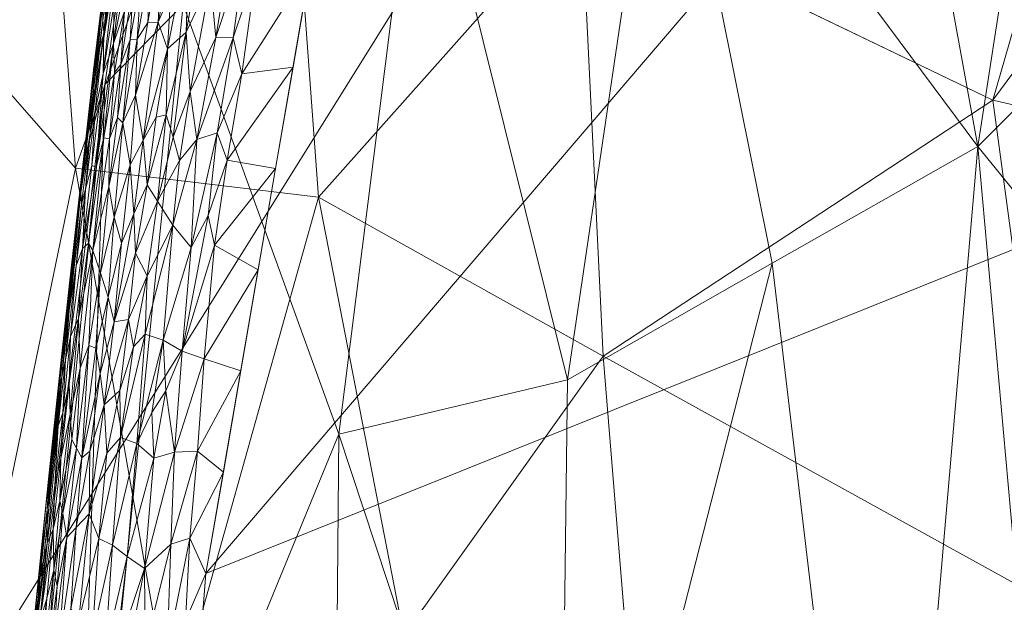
# Model space of a CAD drawing. Header units: millimetres. Extents: x -110 to 110, y 0 to 199.
# Tile 174 of 199: x -19.89 to -9.8, y 148.63 to 154.6. Entities that reach past the tile are written whole.
import ezdxf

# ---------------------------------------------------------------- set-up
doc = ezdxf.new("R2010")
doc.units = ezdxf.units.MM
doc.layers.add('A-GENM', color=13, linetype='Continuous')

# ---------------------------------------------------------------- blocks, each defined once
blk = doc.blocks.new('Model_FFAS1711-609DA0BF0 - Model_FFAS1711-609GL0BF0-366595-Preview')
at = {"layer": 'A-GENM', "lineweight": 9}
mesh = blk.add_polyface(dxfattribs=at)
corners = [(-19.133, 162.731, 7.207), (-17.379, 164.774, 5.384), (-15.687, 166.824, 3.494), (-14.05, 168.88, 1.547), (-12.462, 170.942, -0.453), (-9.345, 167.104, -1.49), (-5.011, 164.569, -2.175), (0, 163.679, -2.416), (0.003, 158.04, -1.392), (0.005, 152.325, -1.588), (-5.075, 152.668, -1.227), (-9.919, 153.777, -0.089), (-14.14, 155.811, 1.876), (-17.274, 158.839, 4.477), (-10.754, 168.839, -1.021), (-15.418, 163.553, 3.288), (-2.722, 164.162, -2.285), (-11.608, 169.891, -0.737), (-13.062, 161.801, 1.542), (-7.178, 165.836, -1.833), (-13.227, 166.476, 1.163), (-12.154, 165.236, 0.569), (-5.17, 158.629, -1.042), (-7.921, 159.699, -0.539), (-10.486, 160.837, 0.256), (-2.303, 152.481, -1.424), (-3.144, 156.8, -1.188), (-1.361, 163.921, -2.35), (-2.48, 160.51, -1.602), (-1.563, 158.229, -1.372), (-14.133, 162.894, 2.232), (-11.132, 164.317, 0.104), (-11.59, 161.718, 0.7), (-15.707, 157.325, 3.177), (-13.514, 158.888, 1.829), (-12.029, 154.794, 0.894), (-12.127, 158.036, 1.08), (-10.062, 158.281, 0.229), (-8.761, 161.37, -0.474), (-9.065, 156.739, -0.098), (-7.497, 153.222, -0.658), (-7.047, 157.658, -0.624), (-6.074, 161.092, -1.177), (-6.094, 165.203, -2.004), (-6.183, 155.729, -0.791), (-18.204, 160.785, 5.842), (-10.05, 167.971, -1.256), (-3.866, 164.366, -2.23), (-8.261, 166.47, -1.661)]
mesh.append_faces([[corners[k] for k in face] for face in [(14, 20, 17), (2, 15, 1), (48, 31, 5), (33, 34, 12), (35, 39, 11), (6, 42, 43), (19, 38, 48)]], dxfattribs={"vtx0": -1, "vtx1": -1})
mesh.append_faces([[corners[k] for k in face] for face in [(45, 1, 15), (26, 10, 44), (17, 20, 3), (34, 18, 32), (21, 20, 14), (41, 39, 23), (23, 37, 38), (30, 13, 15), (30, 20, 21), (21, 46, 31), (30, 21, 18), (28, 29, 26), (24, 48, 38), (42, 22, 41), (20, 15, 2), (32, 36, 34), (43, 23, 38), (24, 38, 37), (31, 18, 21), (42, 47, 22), (25, 26, 29), (22, 28, 26), (27, 29, 28), (30, 18, 33), (20, 30, 15), (32, 18, 31), (34, 33, 18), (32, 24, 36), (36, 24, 37), (39, 35, 37), (12, 34, 36), (39, 37, 23), (35, 36, 37), (32, 48, 24), (23, 43, 42), (44, 40, 41), (42, 41, 23), (39, 41, 11), (41, 22, 44), (26, 44, 22), (22, 16, 28), (32, 31, 48)]], dxfattribs={"vtx0": -1, "vtx1": -1, "vtx2": -1})
mesh.append_faces([[corners[k] for k in face] for face in [(30, 33, 13), (26, 25, 10), (22, 47, 16), (29, 7, 8), (41, 40, 11), (29, 8, 9), (15, 13, 45), (21, 14, 46)]], dxfattribs={"vtx0": -1, "vtx2": -1})
mesh.append_faces([[corners[k] for k in face] for face in [(2, 3, 20), (46, 5, 31), (9, 25, 29), (27, 7, 29), (16, 27, 28), (35, 12, 36), (19, 43, 38), (6, 47, 42), (10, 40, 44)]], dxfattribs={"vtx1": -1, "vtx2": -1})
mesh.append_faces([[corners[k] for k in face] for face in [(3, 4, 17), (45, 0, 1)]], dxfattribs={"vtx2": -1})
mesh = blk.add_polyface(dxfattribs=at)
corners = [(0, 169.952, 82.421), (-8.451, 169.75, 82.412), (-12.533, 168.757, 82.372), (-15.128, 165.537, 82.243), (-17.984, 148.925, 81.573), (-20.628, 115.234, 80.215), (-21.557, 81.455, 78.854), (-21.087, 64.575, 78.174), (-17.734, 57.01, 77.869), (-9.98, 53.953, 77.746), (6.908, 53.631, 77.733), (15.143, 55.351, 77.802), (20.446, 61.558, 78.052), (21.428, 95.265, 79.411), (16.038, 162.59, 82.124), (13.025, 168.426, 82.359), (6.593, 169.87, 82.417)]
mesh.append_faces([[corners[k] for k in face] for face in [(12, 10, 11)]], dxfattribs={"vtx0": -1})
mesh.append_faces([[corners[k] for k in face] for face in [(1, 3, 0), (13, 6, 12)]], dxfattribs={"vtx0": -1, "vtx1": -1})
mesh.append_faces([[corners[k] for k in face] for face in [(0, 4, 14), (6, 10, 12)]], dxfattribs={"vtx0": -1, "vtx1": -1, "vtx2": -1})
mesh.append_faces([[corners[k] for k in face] for face in [(0, 3, 4), (13, 5, 6), (6, 9, 10), (5, 13, 14)]], dxfattribs={"vtx0": -1, "vtx2": -1})
mesh.append_faces([[corners[k] for k in face] for face in [(8, 9, 7)]], dxfattribs={"vtx1": -1})
mesh.append_faces([[corners[k] for k in face] for face in [(16, 0, 14), (4, 5, 14), (6, 7, 9)]], dxfattribs={"vtx1": -1, "vtx2": -1})
mesh.append_faces([[corners[k] for k in face] for face in [(1, 2, 3), (14, 15, 16)]], dxfattribs={"vtx2": -1})
mesh = blk.add_polyface(dxfattribs=at)
corners = [(-8.371, 164.316, 76.006), (-4.664, 164.316, 75.883), (-6.624, 156.757, 75.457), (-13.289, 157.625, 75.777), (-14.022, 164.316, 76.55), (-12.079, 164.316, 76.128), (-15.787, 156.981, 76.11), (-16.622, 150.354, 75.784), (-18.218, 154.76, 77.054), (-19.019, 153.939, 78.511), (-19.244, 153.12, 80.109), (-18.325, 158.718, 80.334), (-2.102, 148.552, 74.949), (-3.831, 152.271, 75.172), (-1.977, 154.872, 75.319), (-15.965, 164.316, 76.972), (-3.553, 158.777, 75.552), (-7.819, 150.526, 75.106), (-9.117, 142.638, 74.664), (-10.072, 153.304, 75.324), (-4.087, 145.76, 74.792), (-5.735, 149.676, 75.031), (-19.336, 143.746, 76.504), (-14.371, 143.536, 74.966), (-14.279, 150.91, 75.433), (-12.181, 152.107, 75.343), (-17.407, 164.316, 80.559), (-16.686, 164.316, 78.766), (-11.02, 142.333, 74.697), (-19.805, 147.471, 79.882), (-0.009, 147.442, 74.883), (-2.332, 164.316, 75.883), (0.05, 155.879, 75.377)]
mesh.append_faces([[corners[k] for k in face] for face in [(4, 6, 15)]], dxfattribs={"vtx0": -1, "vtx1": -1})
mesh.append_faces([[corners[k] for k in face] for face in [(4, 3, 6), (6, 7, 8), (12, 13, 14), (9, 11, 8), (16, 2, 1), (17, 18, 19), (16, 14, 13), (20, 13, 12), (2, 17, 19), (13, 20, 21), (19, 0, 2), (7, 22, 8), (23, 24, 25), (3, 25, 24), (19, 3, 5), (3, 24, 6), (7, 6, 24), (6, 8, 27), (19, 28, 25), (3, 19, 25), (22, 9, 8), (30, 12, 14), (14, 31, 32), (2, 16, 13), (31, 14, 16), (2, 13, 21), (2, 21, 17)]], dxfattribs={"vtx0": -1, "vtx1": -1, "vtx2": -1})
mesh.append_faces([[corners[k] for k in face] for face in [(3, 4, 5), (9, 10, 11), (19, 5, 0), (9, 29, 10), (8, 26, 27)]], dxfattribs={"vtx0": -1, "vtx2": -1})
mesh.append_faces([[corners[k] for k in face] for face in [(0, 1, 2), (11, 26, 8), (27, 15, 6), (1, 31, 16)]], dxfattribs={"vtx1": -1, "vtx2": -1})
mesh = blk.add_polyface(dxfattribs=at)
corners = [(-22.108, 162.731, 17.788), (-22.68, 152.953, 17.788), (-23.252, 143.175, 17.788), (-23.824, 133.397, 17.788), (-24.395, 123.62, 17.788), (-25.773, 113.943, 17.788), (-31.529, 106.254, 17.788), (-40.993, 103.994, 17.788), (-64.512, 103.564, 17.788), (-88.87, 100.792, 17.788), (-96.65, 97.759, 17.788), (-100.509, 94.568, 17.788), (-104.257, 85.776, 17.788), (-104.927, 73.716, 17.788), (-103.782, 62, 17.788), (-97.39, 52.706, 17.788), (-86.681, 48.7, 17.788), (-73.634, 46.971, 17.788), (-48.017, 46.049, 17.788), (0, 46, 17.788), (51.305, 46.089, 17.788), (76.846, 47.257, 17.788), (89.483, 49.368, 17.788), (100.519, 55.445, 17.788), (104.654, 67.32, 17.788), (104.826, 80.147, 17.788), (101.994, 92.48, 17.788), (97.661, 97.111, 17.788), (91.903, 99.898, 17.788), (66.65, 103.468, 17.788), (40.993, 103.994, 17.788), (23.97, 130.91, 17.788), (22.108, 162.731, 17.788), (11.054, 162.731, 17.788), (0, 162.731, 17.788), (-11.054, 162.731, 17.788)]
mesh.append_faces([[corners[k] for k in face] for face in [(24, 22, 23)]], dxfattribs={"vtx0": -1})
mesh.append_faces([[corners[k] for k in face] for face in [(31, 4, 5, 30)]], dxfattribs={"vtx0": -1, "vtx2": -1})
mesh.append_faces([[corners[k] for k in face] for face in [(9, 12, 13, 16)]], dxfattribs={"vtx0": -1, "vtx2": -1, "vtx3": -1})
mesh.append_faces([[corners[k] for k in face] for face in [(31, 2, 3, 4)]], dxfattribs={"vtx0": -1, "vtx3": -1})
mesh.append_faces([[corners[k] for k in face] for face in [(1, 2, 35, 0)]], dxfattribs={"vtx1": -1})
mesh.append_faces([[corners[k] for k in face] for face in [(7, 8, 18), (16, 17, 9), (19, 20, 30)]], dxfattribs={"vtx1": -1, "vtx2": -1})
mesh.append_faces([[corners[k] for k in face] for face in [(5, 6, 19, 30), (34, 35, 2, 31), (28, 29, 21, 25)]], dxfattribs={"vtx1": -1, "vtx2": -1, "vtx3": -1})
mesh.append_faces([[corners[k] for k in face] for face in [(6, 7, 18, 19), (29, 30, 20, 21), (8, 9, 17, 18), (24, 25, 21, 22)]], dxfattribs={"vtx1": -1, "vtx3": -1})
mesh.append_faces([[corners[k] for k in face] for face in [(10, 11, 12, 9), (14, 15, 16, 13), (26, 27, 28, 25)]], dxfattribs={"vtx2": -1})
mesh.append_faces([[corners[k] for k in face] for face in [(31, 32, 33, 34)]], dxfattribs={"vtx3": -1})
mesh = blk.add_polyface(dxfattribs=at)
corners = [(-19.749, 162.729, 8.139), (-19.134, 162.731, 7.207), (-19.668, 157.726, 6.987), (-23.068, 147.839, 14.661), (-23.252, 143.175, 17.788), (-22.966, 148.064, 17.788), (-21.078, 155.092, 8.916), (-19.32, 153.081, 5.629), (-20.585, 146.965, 6.178), (-22.403, 154.41, 13.26), (-22.68, 152.953, 17.788), (0.005, 152.325, -1.588), (-2.742, 145.234, -2.575), (-5.075, 152.668, -1.227), (-16.832, 152.783, 3.144), (-15.955, 148.288, 1.819), (-18.332, 147.425, 3.565), (-22.084, 162.737, 16.671), (-22.313, 159.223, 17.788), (-22.108, 162.731, 17.788), (-22.012, 162.733, 15.556), (-21.886, 162.731, 14.446), (-21.702, 162.734, 13.344), (-21.139, 162.729, 11.183), (-20.751, 162.724, 10.135), (-9.211, 148.555, -1.048), (-5.689, 144.904, -2.305), (-8.433, 143.28, -2.02), (-20.288, 162.729, 9.118), (-21.454, 162.735, 12.255), (-22.075, 147.586, 9.323), (-7.497, 153.222, -0.658), (-13.912, 151.153, 1.071), (-9.919, 153.777, -0.089), (-17.274, 158.839, 4.477), (-19.692, 142.251, 4.089), (-23.408, 142.859, 13.694), (-22.808, 147.327, 11.947), (-21.928, 142.688, 7.631), (-22.947, 143.048, 10.701), (-17.12, 141.741, 1.619), (-14.14, 155.811, 1.876), (-13.534, 146.51, 0.201), (-13.464, 140.858, -0.671), (-11.061, 144.908, -1.028)]
mesh.append_faces([[corners[k] for k in face] for face in [(17, 18, 19)]], dxfattribs={"vtx0": -1})
mesh.append_faces([[corners[k] for k in face] for face in [(11, 12, 13), (29, 9, 22), (0, 2, 28), (33, 32, 41), (34, 2, 1)]], dxfattribs={"vtx0": -1, "vtx1": -1})
mesh.append_faces([[corners[k] for k in face] for face in [(6, 7, 8), (9, 3, 10), (14, 15, 16), (25, 26, 27), (6, 9, 29), (30, 9, 6), (16, 7, 14), (32, 33, 25), (18, 20, 9), (7, 2, 34), (16, 8, 7), (16, 35, 8), (36, 3, 37), (38, 30, 8), (30, 37, 9), (39, 30, 38), (40, 35, 16), (40, 16, 15), (38, 8, 35), (6, 8, 30), (2, 7, 6), (37, 30, 39), (4, 3, 36), (34, 14, 7), (15, 32, 42), (36, 37, 39), (9, 37, 3), (32, 14, 41), (40, 15, 42), (14, 32, 15), (43, 42, 44), (13, 12, 26), (42, 32, 25), (26, 25, 31), (44, 25, 27), (42, 25, 44), (2, 6, 28)]], dxfattribs={"vtx0": -1, "vtx1": -1, "vtx2": -1})
mesh.append_faces([[corners[k] for k in face] for face in [(3, 4, 5), (6, 24, 28), (18, 17, 20), (14, 34, 41), (25, 33, 31)]], dxfattribs={"vtx0": -1, "vtx2": -1})
mesh.append_faces([[corners[k] for k in face] for face in [(0, 1, 2), (20, 21, 9), (21, 22, 9), (23, 24, 6), (10, 18, 9), (29, 23, 6), (31, 13, 26), (5, 10, 3)]], dxfattribs={"vtx1": -1, "vtx2": -1})
mesh = blk.add_polyface(dxfattribs=at)
corners = [(-17.58, 155.344, 81.825), (-17.881, 154.421, 81.774), (-17.704, 154.418, 81.787), (-17.937, 155.002, 81.783), (-17.689, 156.129, 81.841), (-17.993, 155.575, 81.786), (-18.344, 154.881, 81.688), (-18.266, 155.55, 81.714), (-18.475, 154.577, 81.638), (-18.551, 155.163, 81.582), (-18.433, 155.401, 81.644), (-18.388, 156.022, 81.651), (-18.509, 155.77, 81.583), (-17.752, 155.213, 81.809), (-17.617, 154.047, 81.777), (-17.87, 153.443, 81.744), (-17.377, 155.798, 81.848), (-17.466, 155.131, 81.821), (-18.32, 153.398, 81.683), (-18.188, 154.474, 81.729), (-18.392, 153.628, 81.668), (-18.379, 154.304, 81.676), (-18.495, 153.604, 81.635), (-18.146, 153.867, 81.726), (-18.079, 153.374, 81.723), (-18.598, 155.677, 81.517), (-18.644, 155.063, 81.518), (-18.725, 155.006, 81.445), (-18.688, 154.402, 81.518), (-18.705, 153.829, 81.53), (-18.581, 154.575, 81.583), (-18.628, 153.369, 81.583), (-17.559, 155.996, 81.847), (-18.156, 155.441, 81.748), (-18.735, 155.365, 81.396), (-18.761, 154.399, 81.457), (-17.767, 153.162, 81.74), (-17.091, 154.116, 81.782), (-16.913, 155.155, 81.824), (-16.734, 156.193, 81.866), (-18.688, 155.935, 81.386), (-18.805, 155.459, 81.271)]
mesh.append_faces([[corners[k] for k in face] for face in [(38, 14, 37)]], dxfattribs={"vtx0": -1, "vtx1": -1})
mesh.append_faces([[corners[k] for k in face] for face in [(0, 1, 2), (3, 4, 5), (6, 7, 8), (9, 10, 11), (11, 12, 9), (0, 13, 1), (14, 2, 15), (16, 0, 17), (18, 19, 20), (20, 21, 22), (1, 23, 24), (12, 25, 26), (27, 26, 25), (28, 29, 30), (8, 31, 21), (8, 7, 10), (3, 19, 23), (30, 10, 9), (29, 31, 8), (19, 3, 5), (0, 32, 13), (3, 23, 1), (33, 19, 5), (20, 19, 21), (1, 24, 2), (2, 24, 15), (12, 26, 9), (27, 25, 34), (28, 9, 26), (9, 28, 30), (26, 35, 28), (29, 8, 30), (10, 30, 8), (27, 35, 26), (17, 0, 2), (36, 37, 14), (14, 38, 17), (14, 17, 2), (13, 4, 3), (3, 1, 13), (6, 33, 7), (19, 33, 21), (19, 18, 23), (40, 41, 34), (8, 21, 6), (33, 6, 21), (21, 31, 22)]], dxfattribs={"vtx0": -1, "vtx1": -1, "vtx2": -1})
mesh.append_faces([[corners[k] for k in face] for face in [(17, 38, 39)]], dxfattribs={"vtx0": -1, "vtx2": -1})
mesh = blk.add_polyface(dxfattribs=at)
corners = [(-18.856, 154.143, 81.379), (-18.922, 154.062, 81.3), (-18.973, 153.383, 81.311), (-18.819, 154.69, 81.366), (-19.043, 154.736, 80.676), (-18.976, 155.351, 80.57), (-19.079, 154.53, 80.503), (-19.135, 154.085, 80.291), (-19.014, 154.519, 80.166), (-19.129, 153.819, 80.138), (-19.037, 154.05, 81.071), (-19.11, 153.092, 81.124), (-18.93, 154.359, 81.242), (-19.019, 155.042, 80.365), (-19.174, 153.737, 80.421), (-18.905, 155.223, 81.092), (-19.032, 154.476, 80.934), (-18.785, 155.919, 80.222), (-18.932, 155.743, 80.44), (-19.213, 153.411, 80.259), (-18.927, 154.753, 81.167), (-18.805, 155.459, 81.271), (-18.725, 155.006, 81.445), (-18.688, 154.402, 81.518), (-18.836, 153.545, 81.444), (-18.705, 153.829, 81.53), (-18.735, 155.365, 81.396), (-18.89, 155.595, 80.996), (-19.042, 154.595, 80.81), (-18.947, 155.353, 80.855), (-18.761, 154.399, 81.457), (-18.892, 153.601, 81.386), (-19.029, 153.393, 81.226), (-18.948, 155.492, 80.722), (-19.118, 153.671, 80.937), (-19.171, 153.441, 80.805), (-18.899, 155.219, 80.194), (-19.148, 153.905, 80.574), (-19.13, 153.94, 80.717), (-18.801, 156.024, 81.132)]
mesh.append_faces([[corners[k] for k in face] for face in [(0, 1, 2), (0, 3, 1), (4, 5, 6), (10, 11, 12), (13, 6, 5), (6, 7, 14), (10, 15, 16), (17, 13, 18), (7, 13, 8), (19, 14, 7), (15, 20, 21), (22, 3, 0), (23, 24, 25), (21, 12, 26), (10, 20, 15), (27, 16, 15), (4, 28, 29), (3, 22, 26), (30, 22, 0), (0, 2, 31), (24, 23, 30), (26, 12, 3), (1, 3, 12), (11, 32, 12), (12, 32, 1), (30, 0, 31), (33, 5, 4), (30, 31, 24), (34, 10, 16), (16, 28, 35), (16, 35, 34), (10, 12, 20), (19, 7, 9), (6, 13, 7), (18, 13, 5), (14, 37, 6), (6, 37, 4), (28, 4, 38), (33, 4, 29), (4, 37, 38), (35, 28, 38), (16, 29, 28), (16, 27, 29), (39, 27, 15), (21, 39, 15), (21, 20, 12)]], dxfattribs={"vtx0": -1, "vtx1": -1, "vtx2": -1})
mesh.append_faces([[corners[k] for k in face] for face in [(7, 8, 9), (13, 17, 36)]], dxfattribs={"vtx0": -1, "vtx2": -1})
mesh.append_faces([[corners[k] for k in face] for face in [(36, 8, 13)]], dxfattribs={"vtx1": -1, "vtx2": -1})
mesh = blk.add_polyface(dxfattribs=at)
corners = [(-19.219, 152.864, 80.869), (-19.171, 153.441, 80.805), (-19.261, 152.711, 80.735), (-18.98, 152.893, 81.349), (-18.973, 153.383, 81.311), (-19.143, 152.238, 81.203), (-19.266, 152.83, 80.599), (-19.118, 153.671, 80.937), (-19.155, 153.107, 81.006), (-19.243, 153.12, 80.109), (-19.314, 152.413, 80.081), (-19.291, 152.727, 80.258), (-18.482, 152.741, 81.635), (-18.392, 153.628, 81.668), (-18.588, 152.909, 81.602), (-17.962, 152.597, 81.71), (-17.897, 152.293, 81.703), (-17.767, 153.162, 81.74), (-18.32, 153.398, 81.683), (-18.255, 153.158, 81.692), (-18.146, 153.867, 81.726), (-18.759, 153.115, 81.518), (-18.925, 152.578, 81.421), (-18.849, 152.312, 81.484), (-18.137, 152.269, 81.686), (-17.87, 153.443, 81.744), (-18.079, 153.374, 81.723), (-17.617, 154.047, 81.777), (-18.836, 153.545, 81.444), (-19.25, 152.256, 80.97), (-18.723, 152.614, 81.546), (-18.323, 152.497, 81.666), (-18.892, 153.601, 81.386), (-18.922, 154.062, 81.3), (-19.029, 153.393, 81.226), (-19.11, 153.092, 81.124), (-19.189, 152.311, 81.108), (-17.27, 153.078, 81.741), (-17.091, 154.116, 81.782), (-18.495, 153.604, 81.635), (-18.628, 153.369, 81.583), (-19.037, 154.05, 81.071), (-19.13, 153.94, 80.717), (-19.148, 153.905, 80.574), (-19.174, 153.737, 80.421), (-19.213, 153.411, 80.259), (-19.26, 152.983, 80.413), (-19.344, 152.236, 80.377), (-19.129, 153.819, 80.138), (-18.705, 153.829, 81.53)]
mesh.append_faces([[corners[k] for k in face] for face in [(9, 45, 48)]], dxfattribs={"vtx0": -1, "vtx1": -1})
mesh.append_faces([[corners[k] for k in face] for face in [(0, 1, 2), (3, 4, 5), (2, 1, 6), (7, 0, 8), (12, 13, 14), (15, 16, 17), (18, 19, 20), (21, 22, 23), (24, 25, 26), (17, 27, 25), (21, 28, 22), (29, 8, 0), (7, 1, 0), (21, 23, 30), (20, 19, 26), (24, 26, 31), (28, 3, 22), (3, 28, 32), (33, 34, 4), (34, 5, 4), (34, 35, 36), (15, 25, 24), (37, 17, 16), (13, 39, 14), (18, 13, 12), (30, 14, 40), (8, 29, 35), (3, 32, 4), (35, 41, 8), (41, 7, 8), (1, 42, 6), (6, 42, 43), (25, 15, 17), (21, 30, 40), (19, 12, 31), (12, 19, 18), (26, 19, 31), (44, 45, 46), (47, 6, 46), (43, 46, 6), (11, 45, 9), (45, 11, 46), (43, 44, 46), (40, 49, 21), (21, 49, 28), (40, 14, 39)]], dxfattribs={"vtx0": -1, "vtx1": -1, "vtx2": -1})
mesh.append_faces([[corners[k] for k in face] for face in [(9, 10, 11), (37, 38, 17)]], dxfattribs={"vtx1": -1, "vtx2": -1})
mesh = blk.add_polyface(dxfattribs=at)
corners = [(-11.02, 142.333, 74.697), (-14.371, 143.536, 74.966), (-12.181, 152.107, 75.343), (-20.149, 142.784, 78.004), (-20.367, 141.823, 79.654), (-19.805, 147.471, 79.882), (-18.494, 137.872, 75.349), (-20.763, 134.777, 77.248), (-19.019, 153.939, 78.511), (-16.598, 132.236, 74.489), (-19.259, 131.618, 75.12), (-9.512, 137.077, 74.343), (-11.776, 133.802, 74.213), (-16.7, 141.476, 75.14), (-14.169, 136.158, 74.485), (-7.236, 143.512, 74.684), (-4.087, 145.76, 74.792), (-5.551, 135.918, 74.223), (-7.587, 133.29, 74.088), (-2.893, 140.233, 74.464), (-3.529, 129.151, 73.817), (-9.551, 130.202, 73.937), (-9.117, 142.638, 74.664), (-19.336, 143.746, 76.504), (-21.315, 130.509, 79.198), (-20.841, 136.166, 79.426), (-10.072, 153.304, 75.324), (-16.622, 150.354, 75.784), (-14.279, 150.91, 75.433), (-0.009, 147.442, 74.883), (-2.102, 148.552, 74.949), (-7.819, 150.526, 75.106), (-5.735, 149.676, 75.031), (-1.651, 133.876, 74.09)]
mesh.append_faces([[corners[k] for k in face] for face in [(0, 1, 2), (3, 6, 7), (5, 8, 3), (9, 10, 6), (11, 12, 0), (9, 13, 14), (15, 16, 17), (15, 18, 11), (0, 14, 1), (17, 19, 20), (11, 18, 21), (15, 17, 18), (12, 11, 21), (22, 11, 0), (0, 12, 14), (13, 6, 23), (1, 14, 13), (4, 3, 7), (26, 22, 0), (15, 11, 22), (27, 1, 13), (1, 27, 28), (23, 27, 13), (8, 23, 3), (3, 23, 6), (29, 19, 30), (16, 30, 19), (17, 16, 19), (15, 31, 32), (20, 19, 33), (22, 31, 15), (15, 32, 16), (9, 6, 13), (7, 6, 10)]], dxfattribs={"vtx0": -1, "vtx1": -1, "vtx2": -1})
mesh.append_faces([[corners[k] for k in face] for face in [(3, 4, 5), (7, 24, 25)]], dxfattribs={"vtx0": -1, "vtx2": -1})
mesh.append_faces([[corners[k] for k in face] for face in [(25, 4, 7)]], dxfattribs={"vtx1": -1, "vtx2": -1})
mesh = blk.add_polyface(dxfattribs=at)
corners = [(-19.066, 152.007, 81.324), (-19.113, 151.236, 81.328), (-18.986, 151.759, 81.409), (-19.272, 151.03, 81.154), (-19.143, 152.238, 81.203), (-19.29, 151.541, 81.04), (-18.728, 151.25, 81.548), (-18.586, 151.978, 81.598), (-18.778, 151.528, 81.53), (-17.448, 152.04, 81.699), (-17.897, 152.293, 81.703), (-18.002, 151.125, 81.657), (-18.323, 152.497, 81.666), (-18.482, 152.741, 81.635), (-18.606, 151.378, 81.585), (-18.421, 151.317, 81.623), (-18.925, 151.504, 81.458), (-18.849, 152.312, 81.484), (-18.227, 151.205, 81.645), (-18.137, 152.269, 81.686), (-17.962, 152.597, 81.71), (-17.27, 153.078, 81.741), (-19.314, 152.413, 80.081), (-19.376, 151.964, 80.219), (-19.291, 152.727, 80.258), (-19.384, 151.707, 80.052), (-19.314, 152.079, 80.8), (-19.219, 152.864, 80.869), (-19.261, 152.711, 80.735), (-19.25, 152.256, 80.97), (-19.372, 151.355, 80.856), (-18.706, 152.211, 81.557), (-18.588, 152.909, 81.602), (-18.723, 152.614, 81.546), (-18.925, 152.578, 81.421), (-18.98, 152.893, 81.349), (-19.189, 152.311, 81.108), (-19.183, 151.264, 81.251), (-19.266, 152.83, 80.599), (-19.344, 152.236, 80.377), (-19.394, 151.71, 80.507), (-19.385, 151.621, 80.667), (-19.423, 151.116, 80.738), (-19.471, 151.085, 80.253), (-19.26, 152.983, 80.413), (-19.029, 153.393, 81.226), (-19.11, 153.092, 81.124)]
mesh.append_faces([[corners[k] for k in face] for face in [(0, 1, 2), (3, 4, 5), (6, 7, 8), (9, 10, 11), (7, 12, 13), (12, 14, 15), (16, 17, 2), (18, 19, 15), (12, 15, 19), (20, 18, 10), (11, 10, 18), (22, 23, 24), (26, 27, 28), (29, 30, 5), (31, 32, 33), (0, 34, 35), (34, 0, 2), (26, 29, 27), (36, 5, 4), (35, 4, 0), (4, 37, 0), (13, 32, 31), (36, 29, 5), (16, 8, 31), (34, 2, 17), (38, 39, 40), (38, 41, 28), (26, 28, 41), (42, 26, 41), (29, 26, 30), (18, 20, 19), (33, 17, 16), (16, 31, 33), (31, 8, 7), (7, 6, 14), (12, 7, 14), (7, 13, 31), (42, 30, 26), (39, 24, 23), (25, 43, 23), (43, 39, 23), (44, 24, 39), (38, 40, 41), (43, 40, 39), (45, 36, 4), (29, 36, 46)]], dxfattribs={"vtx0": -1, "vtx1": -1, "vtx2": -1})
mesh.append_faces([[corners[k] for k in face] for face in [(9, 21, 10), (22, 25, 23)]], dxfattribs={"vtx1": -1, "vtx2": -1})
mesh = blk.add_polyface(dxfattribs=at)
corners = [(-19.535, 150.291, 80.546), (-19.461, 150.943, 80.613), (-19.488, 150.832, 80.468), (-18.002, 151.125, 81.657), (-18.07, 150.178, 81.62), (-17.627, 151.002, 81.657), (-18.691, 150.259, 81.548), (-18.421, 151.317, 81.623), (-18.606, 151.378, 81.585), (-19.183, 151.264, 81.251), (-19.272, 151.03, 81.154), (-19.312, 150.21, 81.184), (-18.859, 150.32, 81.498), (-18.538, 150.574, 81.586), (-18.394, 150.797, 81.614), (-19.452, 150.573, 80.832), (-19.471, 150.104, 80.905), (-19.385, 150.874, 80.954), (-18.867, 150.8, 81.495), (-19.026, 150.654, 81.415), (-18.999, 150.159, 81.438), (-18.778, 151.528, 81.53), (-18.728, 151.25, 81.548), (-19.067, 150.976, 81.378), (-19.113, 151.236, 81.328), (-19.257, 150.112, 81.255), (-18.227, 151.205, 81.645), (-18.307, 150.17, 81.606), (-17.448, 152.04, 81.699), (-19.385, 151.621, 80.667), (-19.423, 151.116, 80.738), (-19.597, 149.892, 80.115), (-19.471, 151.085, 80.253), (-19.454, 151.001, 80.024), (-19.394, 151.71, 80.507), (-19.066, 152.007, 81.324), (-19.377, 150.559, 81.034), (-19.143, 152.238, 81.203), (-19.359, 150.299, 81.106), (-19.29, 151.541, 81.04), (-19.372, 151.355, 80.856), (-19.173, 150.18, 81.327), (-18.925, 151.504, 81.458), (-18.986, 151.759, 81.409), (-18.518, 150.106, 81.579), (-19.5, 150.438, 80.679), (-19.563, 150.14, 80.408), (-19.384, 151.707, 80.052)]
mesh.append_faces([[corners[k] for k in face] for face in [(0, 1, 2), (3, 4, 5), (6, 7, 8), (9, 10, 11), (6, 8, 12), (13, 14, 7), (15, 16, 17), (18, 19, 20), (21, 18, 22), (23, 24, 25), (26, 14, 27), (11, 25, 9), (3, 26, 27), (29, 1, 30), (31, 32, 33), (2, 1, 34), (32, 2, 34), (9, 24, 35), (36, 17, 16), (9, 37, 10), (38, 10, 36), (11, 10, 38), (10, 39, 36), (17, 36, 39), (39, 40, 17), (15, 17, 40), (30, 15, 40), (27, 4, 3), (23, 41, 19), (24, 9, 25), (42, 23, 19), (43, 24, 23), (19, 21, 42), (42, 43, 23), (25, 41, 23), (18, 20, 12), (22, 12, 8), (19, 18, 21), (12, 22, 18), (14, 13, 44), (7, 6, 13), (7, 14, 26), (1, 0, 45), (32, 46, 2), (30, 1, 45), (1, 29, 34), (15, 30, 45)]], dxfattribs={"vtx0": -1, "vtx1": -1, "vtx2": -1})
mesh.append_faces([[corners[k] for k in face] for face in [(3, 5, 28), (32, 47, 33)]], dxfattribs={"vtx0": -1, "vtx2": -1})
mesh = blk.add_polyface(dxfattribs=at)
corners = [(-19.597, 149.892, 80.115), (-19.595, 149.589, 79.967), (-19.666, 149.223, 80.135), (-18.941, 149.216, 81.463), (-18.859, 150.32, 81.498), (-19.081, 149.284, 81.405), (-18.518, 150.106, 81.579), (-18.791, 149.099, 81.505), (-18.614, 148.976, 81.536), (-19.716, 148.695, 80.282), (-19.612, 149.58, 80.487), (-19.587, 149.976, 80.261), (-19.5, 150.438, 80.679), (-19.535, 150.291, 80.546), (-19.471, 151.085, 80.253), (-19.563, 150.14, 80.408), (-19.173, 150.18, 81.327), (-19.315, 149.396, 81.24), (-19.18, 149.536, 81.344), (-18.999, 150.159, 81.438), (-18.15, 149.286, 81.585), (-18.07, 150.178, 81.62), (-18.345, 149.224, 81.572), (-19.257, 150.112, 81.255), (-19.408, 149.294, 81.143), (-19.377, 150.559, 81.034), (-19.471, 150.104, 80.905), (-19.483, 149.67, 80.968), (-19.551, 149.38, 80.861), (-19.544, 148.961, 80.962), (-19.359, 150.299, 81.106), (-19.449, 149.542, 81.055), (-18.691, 150.259, 81.548), (-18.538, 150.574, 81.586), (-18.307, 150.17, 81.606), (-19.026, 150.654, 81.415), (-19.683, 148.886, 80.462), (-19.612, 149.237, 80.691), (-19.452, 150.573, 80.832), (-19.533, 149.829, 80.789), (-19.454, 151.001, 80.024), (-19.524, 150.295, 79.996), (-19.312, 150.21, 81.184), (-17.805, 149.963, 81.615), (-17.984, 148.925, 81.573), (-17.627, 151.002, 81.657), (-18.394, 150.797, 81.614), (-19.488, 150.832, 80.468)]
mesh.append_faces([[corners[k] for k in face] for face in [(43, 20, 44)]], dxfattribs={"vtx0": -1, "vtx1": -1})
mesh.append_faces([[corners[k] for k in face] for face in [(0, 1, 2), (3, 4, 5), (6, 7, 8), (9, 10, 11), (10, 12, 13), (14, 11, 15), (16, 17, 18), (19, 5, 4), (20, 21, 22), (23, 24, 17), (25, 26, 27), (28, 29, 27), (30, 27, 31), (5, 19, 18), (32, 3, 7), (3, 32, 4), (6, 32, 7), (32, 6, 33), (34, 8, 22), (16, 18, 35), (8, 34, 6), (34, 22, 21), (36, 37, 10), (12, 10, 37), (13, 15, 10), (38, 39, 26), (11, 2, 9), (24, 42, 31), (23, 17, 16), (27, 29, 31), (27, 26, 28), (39, 28, 26), (39, 12, 37), (12, 39, 38), (28, 39, 37), (20, 43, 21), (24, 23, 42), (27, 30, 25), (31, 42, 30), (18, 19, 35), (34, 46, 6), (15, 13, 47), (10, 15, 11), (0, 2, 11), (14, 0, 11)]], dxfattribs={"vtx0": -1, "vtx1": -1, "vtx2": -1})
mesh.append_faces([[corners[k] for k in face] for face in [(0, 41, 1)]], dxfattribs={"vtx0": -1, "vtx2": -1})
mesh.append_faces([[corners[k] for k in face] for face in [(40, 41, 0), (43, 45, 21)]], dxfattribs={"vtx1": -1, "vtx2": -1})
mesh = blk.add_polyface(dxfattribs=at)
corners = [(-19.782, 148.074, 80.088), (-19.806, 147.778, 80.262), (-19.716, 148.695, 80.282), (-19.683, 148.886, 80.462), (-19.751, 148.249, 80.391), (-19.687, 148.434, 80.683), (-19.721, 148.387, 80.533), (-19.789, 147.661, 80.529), (-19.615, 148.67, 80.851), (-19.544, 148.961, 80.962), (-19.551, 149.38, 80.861), (-19.081, 149.284, 81.405), (-19.286, 148.442, 81.301), (-19.151, 148.27, 81.378), (-18.941, 149.216, 81.463), (-18.345, 149.224, 81.572), (-18.607, 148.158, 81.514), (-18.382, 148.124, 81.533), (-18.614, 148.976, 81.536), (-18.791, 149.099, 81.505), (-19.018, 148.124, 81.429), (-18.15, 149.286, 81.585), (-19.37, 148.563, 81.231), (-19.468, 147.418, 81.196), (-19.608, 148.045, 80.976), (-19.51, 148.794, 81.047), (-19.408, 149.294, 81.143), (-19.539, 148.252, 81.062), (-19.347, 147.403, 81.283), (-19.493, 148.172, 81.129), (-19.315, 149.396, 81.24), (-19.18, 149.536, 81.344), (-18.91, 148.088, 81.459), (-18.846, 147.774, 81.467), (-19.665, 148.883, 79.939), (-19.735, 148.177, 79.91), (-19.666, 149.223, 80.135), (-19.449, 149.542, 81.055), (-19.651, 148.079, 80.883), (-19.612, 149.237, 80.691), (-18.194, 148.441, 81.552), (-19.612, 149.58, 80.487), (-18.345, 147.673, 81.518), (-18.066, 147.872, 81.531), (-17.984, 148.925, 81.573), (-19.704, 147.967, 80.767), (-19.533, 147.497, 81.129), (-19.595, 149.589, 79.967)]
mesh.append_faces([[corners[k] for k in face] for face in [(0, 1, 2), (3, 2, 4), (5, 6, 7), (8, 9, 10), (11, 12, 13), (11, 13, 14), (15, 16, 17), (18, 16, 15), (19, 14, 20), (15, 17, 21), (22, 23, 12), (9, 24, 25), (26, 25, 27), (28, 13, 12), (29, 22, 30), (13, 20, 14), (11, 31, 12), (19, 32, 18), (16, 18, 33), (22, 31, 30), (1, 4, 2), (36, 0, 2), (25, 26, 37), (29, 30, 26), (9, 25, 37), (27, 25, 24), (9, 8, 38), (5, 10, 39), (21, 17, 40), (26, 27, 29), (3, 4, 6), (39, 3, 6), (2, 3, 41), (4, 7, 6), (17, 42, 40), (21, 40, 44), (18, 32, 33), (19, 20, 32), (9, 38, 24), (45, 38, 8), (8, 10, 5), (8, 5, 45), (6, 5, 39), (22, 29, 46), (31, 22, 12), (0, 36, 34)]], dxfattribs={"vtx0": -1, "vtx1": -1, "vtx2": -1})
mesh.append_faces([[corners[k] for k in face] for face in [(0, 34, 35), (40, 43, 44)]], dxfattribs={"vtx0": -1, "vtx2": -1})
mesh.append_faces([[corners[k] for k in face] for face in [(47, 34, 36)]], dxfattribs={"vtx1": -1, "vtx2": -1})

msp = doc.modelspace()

# ---------------------------------------------------------------- block references
at = {"layer": 'A-GENM', "lineweight": 9}
msp.add_blockref('Model_FFAS1711-609DA0BF0 - Model_FFAS1711-609GL0BF0-366595-Preview', (0, 0), dxfattribs=at)

doc.saveas('drawing.dxf')
